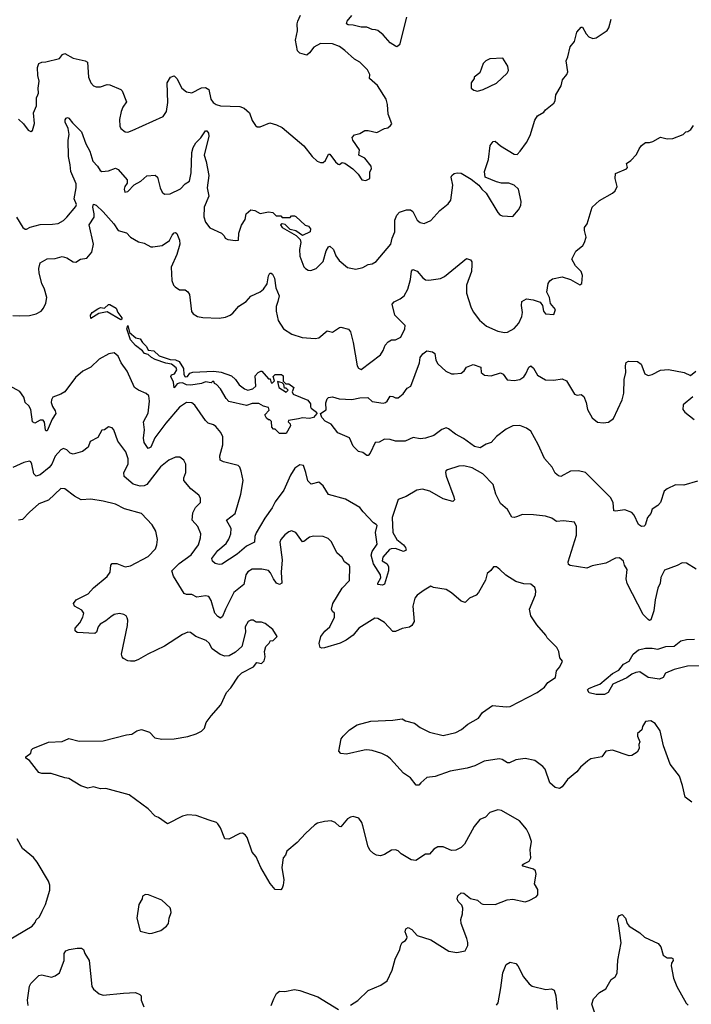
# Model space of a CAD drawing. Extents: x 2057697 to 2160550, y 827490 to 1016834.
# Tile 233 of 256: x 2090514 to 2095431, y 908964 to 916166. Entities that reach past the tile are written whole.
import ezdxf

# ---------------------------------------------------------------- set-up
doc = ezdxf.new("R2010")
doc.units = 0

msp = doc.modelspace()

# ---------------------------------------------------------------- linework, layer by layer
at = {"layer": '0CON20XD'}
for points in [[(2092953.8, 915075), (2092992.5, 915035), (2093020, 914995), (2093049.3, 914990.7), (2093076.7, 915005), (2093077, 915053), (2093090, 915075), (2093086.2, 915095), (2093041.7, 915151.7), (2092997.5, 915175), (2093002.5, 915215), (2092952.5, 915285), (2092947.5, 915305), (2092965, 915322.5), (2093005, 915332.5), (2093040, 915355), (2093065, 915356), (2093128.3, 915341.7), (2093185, 915370), (2093210, 915375), (2093229.3, 915390.7), (2093237.5, 915405), (2093210.8, 915475), (2093205.8, 915545), (2093195.8, 915585), (2093134, 915685), (2093074.2, 915735), (2093077.1, 915765), (2093059.3, 915799.3), (2093005, 915854), (2092965, 915876), (2092895, 915941.4), (2092855, 915968.6), (2092805, 915988.5), (2092715, 915990.4), (2092666.7, 915965), (2092635, 915922.5), (2092615, 915906), (2092565, 915922), (2092547.3, 915937.3), (2092534.4, 916015), (2092548.6, 916085), (2092545.7, 916135), (2092550.8, 916155), (2092570.3, 916199.7)], [(2093345.8, 916185), (2093295, 915982.5), (2093275, 915966.7), (2093265, 915971.2), (2093225, 915997.1), (2093175.4, 916055.4), (2093135, 916086.2), (2093118.3, 916091.7), (2093095, 916094.4), (2093055, 916110.5), (2093015, 916110.5), (2092956.3, 916126.3), (2092918.7, 916128.7), (2092906, 916136), (2092910.8, 916155), (2092945, 916196.9)], [(2090490.5, 914720.5), (2090537.5, 914645), (2090555, 914632.5), (2090565, 914632.5), (2090591.2, 914648.8), (2090665, 914668.1), (2090755, 914669.2), (2090795, 914675.7), (2090833.6, 914696.4), (2090859.8, 914720.2), (2090925, 914798.8), (2090930, 914815), (2090913.5, 914855), (2090927.7, 914935), (2090926.9, 914965), (2090887.7, 915055), (2090884.1, 915105), (2090870.7, 915165), (2090870, 915285), (2090875.4, 915325), (2090869.6, 915369.6), (2090846.5, 915415), (2090847.2, 915432.8), (2090855, 915445.8), (2090865, 915450), (2090875, 915444.3), (2090900.5, 915410.5), (2090967.5, 915345), (2090997.6, 915257.6), (2091027.7, 915205), (2091050.2, 915130.2), (2091084.5, 915095), (2091102.2, 915062.2), (2091115.4, 915055.4), (2091165, 915060.8), (2091215, 915080), (2091235, 915070), (2091302, 914995), (2091300.5, 914969.5), (2091284, 914945), (2091278.8, 914925), (2091285, 914903.3), (2091305, 914910), (2091353, 914957), (2091401.2, 914985), (2091445, 915024), (2091505, 915028), (2091522, 915015), (2091542.9, 914935), (2091558, 914905), (2091575, 914890), (2091615, 914891.4), (2091691.9, 914928.1), (2091725.3, 914964.7), (2091758.1, 914985), (2091770, 915045), (2091773.8, 915195), (2091785, 915232), (2091804.6, 915265.4), (2091839.4, 915300.6), (2091875, 915352.5), (2091885, 915352.5), (2091895.5, 915335.5), (2091897.8, 915315), (2091863.5, 915175), (2091878.8, 915128.8), (2091898.7, 915025), (2091886.1, 914936.1), (2091899.5, 914875), (2091865.5, 914795), (2091861.1, 914725), (2091874.4, 914684.4), (2091905, 914642.5), (2091992.5, 914605), (2092011.2, 914585), (2092018, 914568), (2092038.8, 914558.8), (2092095, 914550), (2092115.9, 914554.1), (2092119.2, 914605), (2092138.1, 914661.9), (2092164.4, 914705), (2092173.1, 914746.9), (2092205.8, 914774.2), (2092235, 914770.8), (2092275, 914748.6), (2092335, 914760), (2092366.4, 914756.4), (2092391.7, 914731.7), (2092425, 914730), (2092435, 914720), (2092495, 914720), (2092505, 914730), (2092525, 914730), (2092536.4, 914726.4), (2092605, 914662.5), (2092627.5, 914655), (2092642.5, 914635), (2092640, 914615), (2092585, 914586.7), (2092535, 914621.2), (2092495, 914630), (2092457, 914667), (2092435, 914672.5), (2092422.5, 914665), (2092436.2, 914645), (2092537.6, 914587.6), (2092567.1, 914557.1), (2092572.5, 914535), (2092562.9, 914485), (2092565.7, 914435.7), (2092595, 914357.5), (2092606.7, 914345), (2092625, 914333.8), (2092645, 914332), (2092684.2, 914345.8), (2092735, 914396), (2092758.5, 914475), (2092775, 914503.8), (2092785, 914510), (2092812.5, 914485), (2092828.3, 914438.3), (2092852.5, 914405), (2092913.6, 914353.6), (2092975, 914341.2), (2093025, 914354), (2093064.2, 914375.8), (2093095, 914381.2), (2093124.1, 914395.9), (2093231.4, 914525), (2093241.1, 914568.9), (2093260.6, 914615), (2093260.3, 914699.7), (2093275, 914736.2), (2093295, 914757.5), (2093345, 914774.2), (2093375, 914776.2), (2093392.1, 914762.1), (2093425, 914698.8), (2093445, 914682), (2093475, 914674), (2093523, 914697), (2093590.5, 914769.5), (2093651.7, 914818.3), (2093670, 914845), (2093686, 914955), (2093673.8, 915015), (2093676.7, 915025), (2093695, 915041.2), (2093716.4, 915046.4), (2093745, 915043.3), (2093818.8, 914998.8), (2093874.2, 914954.2), (2093896.2, 914925), (2093927.9, 914897.9), (2094014.3, 914755), (2094028.3, 914738.3), (2094045, 914730), (2094125, 914726.7), (2094166.2, 914775), (2094182.3, 914807.7), (2094185.8, 914835), (2094166, 914925), (2094135, 914954.3), (2094095, 914968.9), (2094040.5, 914970.5), (2094005, 914978.8), (2093922.5, 915015), (2093917.5, 915055), (2093945.9, 915144.1), (2093957.5, 915245), (2093980, 915275), (2093995, 915276.7), (2094034.2, 915244.2), (2094135, 915182.5), (2094155, 915180), (2094177.5, 915205), (2094223.6, 915266.4), (2094251.7, 915318.3), (2094285, 915430), (2094305, 915462.5), (2094351.7, 915488.3), (2094364.3, 915505.7), (2094424.2, 915555.8), (2094435, 915572.5), (2094438.8, 915615), (2094477.7, 915682.3), (2094487.5, 915725), (2094520, 915765), (2094526.7, 915785), (2094514, 915865), (2094528, 915895), (2094543.1, 915966.9), (2094575.8, 916005), (2094593.3, 916075), (2094625, 916110), (2094635, 916110), (2094661.2, 916061.2), (2094681.2, 916041.2), (2094709.3, 916029.3), (2094735, 916033.3), (2094815, 916087.5), (2094826.7, 916105), (2094845, 916170)], [(2090505, 915437.5), (2090542.5, 915405), (2090575, 915357.5), (2090595, 915347.5), (2090607.5, 915355), (2090623, 915407), (2090616.2, 915485), (2090636, 915535), (2090638, 915595), (2090647.5, 915615), (2090652.9, 915627.1), (2090648.9, 915665), (2090657.3, 915715), (2090647.2, 915757.2), (2090644.5, 915815), (2090654, 915845), (2090675, 915855.8), (2090705, 915857.5), (2090805, 915881.2), (2090828.3, 915911.7), (2090845, 915918), (2090905, 915883.8), (2090994.2, 915864.2), (2091010, 915855), (2091018, 915745), (2091034, 915705), (2091055, 915681.2), (2091074.3, 915674.3), (2091105.6, 915674.4), (2091155, 915690.8), (2091175, 915689.2), (2091255, 915655.7), (2091265, 915646), (2091296.9, 915565), (2091269.2, 915525), (2091257.5, 915495), (2091245.9, 915435.9), (2091246.1, 915386.1), (2091255, 915370), (2091286.1, 915346.1), (2091305, 915344), (2091337.5, 915355), (2091565, 915458), (2091590, 915495), (2091599.7, 915560.3), (2091593.1, 915705), (2091618.8, 915745), (2091645, 915754), (2091664.2, 915735), (2091700.9, 915665), (2091735, 915637.7), (2091775, 915631.2), (2091845, 915666.5), (2091875, 915670), (2091899.2, 915655), (2091914.3, 915585), (2091931.1, 915561.1), (2091953.3, 915545), (2091985, 915536), (2092125, 915532), (2092157.8, 915517.8), (2092196.7, 915485), (2092215, 915427.5), (2092240.7, 915390.7), (2092253, 915383), (2092275, 915382.5), (2092345, 915412.5), (2092395, 915397.5), (2092435, 915377.5), (2092594, 915244), (2092654, 915165), (2092691.7, 915131.7), (2092715, 915122), (2092735, 915122), (2092754, 915135), (2092775, 915182.5), (2092785, 915182.5), (2092825, 915126.7), (2092845, 915110), (2092855, 915107.5), (2092875, 915120), (2092895, 915117.5), (2092953.8, 915075)], [(2093865, 915644), (2093907.5, 915655), (2094005, 915702.5), (2094082.5, 915775), (2094092.5, 915795), (2094087, 915827), (2094050, 915885), (2093955, 915878.8), (2093927.5, 915865), (2093907.5, 915845), (2093883.6, 915776.4), (2093840, 915745), (2093840, 915735), (2093820, 915705), (2093820, 915665), (2093839.3, 915649.3), (2093865, 915644)], [(2090465, 914001.1), (2090515, 913999.5), (2090585, 914003.3), (2090635.5, 914014.5), (2090670.8, 914035), (2090689.4, 914055), (2090705, 914093.3), (2090712.2, 914135), (2090696.8, 914195), (2090676.9, 914235), (2090657.3, 914312.7), (2090654.5, 914345.5), (2090665, 914386.2), (2090714.3, 914415.7), (2090775, 914418.6), (2090825, 914432.5), (2090860, 914425), (2090905, 914394), (2090925, 914391.2), (2090960, 914415), (2091005, 914422), (2091042.9, 914465), (2091053.5, 914525), (2091023.6, 914665), (2091058.5, 914721.5), (2091060.4, 914745), (2091049.6, 914795), (2091055, 914816.2), (2091075, 914808.1), (2091125, 914759.6), (2091203.3, 914673.3), (2091235, 914624.3), (2091295, 914605.8), (2091325, 914574.2), (2091385, 914541.4), (2091425, 914530.6), (2091475, 914503.8), (2091490, 914505), (2091557, 914513), (2091610, 914550), (2091629.5, 914590.5), (2091645, 914607.5), (2091655, 914610), (2091665, 914602.5), (2091685, 914552.5), (2091687.5, 914525), (2091665, 914447.5), (2091622.5, 914355), (2091628.8, 914258.8), (2091640, 914225), (2091651.3, 914211.3), (2091685, 914190.8), (2091725, 914190), (2091746.2, 914175), (2091756, 914155), (2091772.3, 914032.3), (2091783.3, 914015), (2091815, 913996), (2091855, 913988), (2091975, 913982), (2092021.2, 913988.8), (2092055, 914003.8), (2092075, 914018), (2092119.1, 914070.9), (2092172.2, 914105), (2092205.3, 914144.7), (2092274.7, 914175.3), (2092299.4, 914195), (2092325.4, 914234.6), (2092335, 914292.5), (2092345, 914312.5), (2092355, 914312.5), (2092365, 914303.3), (2092378.5, 914275), (2092388.5, 914205), (2092413.1, 914145), (2092403.3, 914105), (2092392.6, 914067.4), (2092391.4, 914035), (2092405.8, 913965), (2092445.6, 913905.6), (2092506.3, 913866.3), (2092581.7, 913841.7), (2092676.3, 913833.7), (2092705, 913839.5), (2092765, 913890), (2092805, 913880), (2092855, 913914.2), (2092865.9, 913915.9), (2092922.3, 913902.3), (2092935, 913882.5), (2092954.5, 913805), (2092985.8, 913635), (2092995, 913616.2), (2093015, 913608), (2093156.2, 913713.8), (2093175.6, 913745), (2093188.8, 913785), (2093211.2, 913808.8), (2093235, 913823.3), (2093266.1, 913823.9), (2093305, 913842.5), (2093333.8, 913905), (2093335, 913930), (2093261.2, 914005), (2093241.4, 914085), (2093255, 914102), (2093300, 914125), (2093327.5, 914145), (2093355.3, 914194.7), (2093376.1, 914265), (2093383.4, 914326.6), (2093392.5, 914337.5), (2093425, 914327.1), (2093465, 914278), (2093485, 914262.5), (2093510.5, 914259.5), (2093595, 914272), (2093623, 914287), (2093785, 914420), (2093815, 914410), (2093824, 914395), (2093824.2, 914375), (2093820.6, 914325), (2093785.5, 914225), (2093784.5, 914165), (2093815.6, 914065), (2093835, 914030), (2093879.1, 913969.1), (2093931.2, 913925), (2094015, 913886.7), (2094063.2, 913876.8), (2094085, 913879.4), (2094135, 913907.5), (2094168.6, 913945), (2094189.4, 913995), (2094195.6, 914025), (2094187.5, 914075), (2094190, 914105), (2094223.6, 914123.6), (2094273.9, 914116.1), (2094325, 914100), (2094341.2, 914075), (2094348.8, 914035), (2094363.3, 914015), (2094425, 914010), (2094437.5, 914045), (2094400.5, 914090.5), (2094393.3, 914135), (2094372.3, 914172.3), (2094383.8, 914235), (2094395, 914256.7), (2094415, 914271.2), (2094485, 914284), (2094545.7, 914265.7), (2094615, 914227.5), (2094630, 914235), (2094633.3, 914295), (2094623.3, 914325), (2094583.3, 914365), (2094556.7, 914415), (2094585, 914472.5), (2094635.9, 914514.1), (2094650, 914535), (2094661.2, 914575), (2094648.8, 914625), (2094650, 914645), (2094667.3, 914672.7), (2094703.8, 914795), (2094757.7, 914842.3), (2094853.6, 914896.4), (2094872.5, 914915), (2094887.5, 914945), (2094872.5, 915005), (2094875, 915040), (2094957.5, 915075), (2094962.5, 915085), (2094957.5, 915115), (2094987.5, 915135), (2095029.5, 915180.5), (2095049.2, 915220.8), (2095065, 915246.7), (2095095, 915267.5), (2095125, 915267.5), (2095150, 915275), (2095205, 915306.7), (2095255, 915293.3), (2095295, 915297.5), (2095370, 915325), (2095390, 915345), (2095405, 915347.5), (2095426.4, 915363.6), (2095447, 915393)], [(2091255, 913970), (2091155, 914028), (2091093.4, 914016.6), (2091035, 913980), (2091031.4, 914005), (2091044, 914025), (2091085, 914051.9), (2091105, 914060), (2091135, 914056), (2091165, 914082), (2091175, 914082.5), (2091219.4, 914055), (2091233.3, 914023.3), (2091261.2, 913985), (2091262.5, 913975), (2091255, 913970)], [(2092465, 913140), (2092415, 913140), (2092385, 913170), (2092371.7, 913171.7), (2092360, 913185), (2092357, 913227), (2092345, 913240), (2092335, 913240), (2092320.7, 913250.7), (2092307.5, 913275), (2092339.5, 913310.5), (2092335, 913330), (2092298.3, 913338.3), (2092265, 913358), (2092215, 913358.9), (2092175, 913343.8), (2092045, 913374.3), (2092025, 913394.2), (2091985, 913466.7), (2091955, 913497.5), (2091940, 913505), (2091935, 913520), (2091925, 913520), (2091915, 913510), (2091875, 913516.7), (2091845.6, 913504.4), (2091767.3, 913492.7), (2091735, 913495.6), (2091705, 913509.2), (2091682.2, 913507.8), (2091667.9, 913502.1), (2091643.9, 913473.9), (2091640, 913515), (2091620, 913555), (2091625, 913567.5), (2091647.5, 913575), (2091663.3, 913605), (2091658.8, 913618.8), (2091625, 913646.7), (2091585, 913652.9), (2091505, 913681.5), (2091478, 913695), (2091455, 913717.5), (2091427.5, 913725), (2091413.9, 913743.9), (2091362.2, 913782.2), (2091325.7, 913825), (2091297.5, 913905), (2091305, 913930), (2091318.8, 913878.8), (2091365, 913840), (2091395, 913832.5), (2091412, 913805), (2091442.5, 913775), (2091455, 913747.5), (2091495, 913744.2), (2091535, 913707.1), (2091615, 913681.2), (2091655, 913678), (2091681.2, 913665), (2091713.8, 913613.8), (2091715, 913570), (2091725, 913553.8), (2091742.5, 913555), (2091760.7, 913579.3), (2091782.5, 913587.5), (2091935, 913595.5), (2091988.3, 913588.3), (2092065, 913560), (2092094.4, 913534.4), (2092121.2, 913495), (2092160, 913465), (2092185, 913456.7), (2092220, 913465), (2092242.5, 913485), (2092238.3, 913561.7), (2092260, 913585), (2092280, 913595), (2092287.5, 913595), (2092335, 913540), (2092348.3, 913538.3), (2092355, 913510), (2092365, 913510), (2092380, 913525), (2092370, 913555), (2092385, 913570), (2092431.7, 913571.7), (2092441.7, 913561.7), (2092441.7, 913521.7), (2092462.5, 913502.5), (2092485, 913502.5), (2092520, 913475), (2092510, 913445), (2092517, 913427), (2092622.3, 913382.3), (2092643.8, 913355), (2092642.5, 913335), (2092648.6, 913325), (2092686.7, 913295), (2092688.9, 913285), (2092665, 913255.4), (2092635, 913249.1), (2092585, 913254.4), (2092555, 913247.5), (2092482.5, 913235), (2092480, 913225), (2092495, 913210), (2092496.7, 913195), (2092465, 913140)], [(2095475, 912790.8), (2095375, 912761.2), (2095315.4, 912764.6), (2095254, 912735), (2095232.7, 912717.3), (2095204.2, 912635), (2095186.4, 912613.6), (2095144.2, 912585), (2095134.3, 912555), (2095110.8, 912525), (2095092.3, 912467.7), (2095085, 912461.2), (2095065, 912460), (2095044.6, 912474.6), (2095012.4, 912542.4), (2094995, 912560.5), (2094945, 912580), (2094875, 912570.9), (2094864.6, 912574.6), (2094857.6, 912635), (2094840.1, 912670.1), (2094657.1, 912855), (2094604.6, 912865.4), (2094545.5, 912864.5), (2094475, 912825.8), (2094458.8, 912828.8), (2094435, 912850), (2094412.1, 912892.1), (2094355, 912956), (2094309.1, 913059.1), (2094256.9, 913155), (2094225, 913179.1), (2094175, 913196.4), (2094125, 913194.5), (2094075, 913171.1), (2094003.6, 913116.4), (2093965, 913073.8), (2093929.3, 913060.7), (2093885, 913033.3), (2093842.5, 913045), (2093763.2, 913103.2), (2093704, 913135), (2093653.2, 913173.2), (2093635, 913179.4), (2093605, 913168.8), (2093545, 913124.7), (2093484.5, 913104.5), (2093445, 913100.8), (2093395, 913110), (2093335, 913083.3), (2093266.4, 913083.6), (2093226.4, 913096.4), (2093185, 913097.5), (2093145, 913076.7), (2093117.5, 913072.5), (2093080, 912995), (2093065, 912977.5), (2093055, 912977.5), (2093025, 913000), (2092995, 913007.5), (2092955, 913047.5), (2092927.7, 913107.7), (2092844.2, 913144.2), (2092795, 913206.7), (2092749.7, 913229.7), (2092725.3, 913255), (2092717.1, 913285), (2092756.8, 913313.2), (2092755.8, 913364.2), (2092765, 913392.5), (2092775, 913402.5), (2092805, 913406.7), (2092851.7, 913391.7), (2092945, 913388), (2093005, 913400.8), (2093063, 913403), (2093095, 913372), (2093175, 913361.2), (2093192.5, 913365), (2093203.8, 913375), (2093225, 913412.5), (2093245, 913410), (2093265, 913398.8), (2093285, 913398.8), (2093321.7, 913428.3), (2093350.5, 913469.5), (2093376.7, 913485), (2093440.8, 913655), (2093445.8, 913695), (2093465, 913722), (2093495, 913743.3), (2093535, 913737.5), (2093552.5, 913725), (2093561.2, 913675), (2093575, 913647.5), (2093634.1, 913594.1), (2093675, 913576), (2093695, 913575.7), (2093745, 913580.8), (2093767.5, 913597.5), (2093786.2, 913625), (2093835, 913644), (2093890, 913625), (2093893.3, 913585), (2093916.1, 913566.1), (2093965, 913560), (2094035, 913582), (2094052.7, 913572.7), (2094082.1, 913532.1), (2094135, 913527.5), (2094175, 913534.4), (2094205, 913554.4), (2094220.6, 913575), (2094241.2, 913625), (2094255, 913633.3), (2094275, 913616.7), (2094305.4, 913565.4), (2094362.4, 913532.4), (2094425, 913528), (2094485, 913540), (2094517.5, 913525), (2094575, 913427.5), (2094595, 913420), (2094625, 913423.3), (2094645, 913410), (2094661.2, 913365), (2094670, 913315), (2094705, 913252.5), (2094745, 913222.5), (2094785, 913217.5), (2094825, 913222.5), (2094861.7, 913248.3), (2094925, 913386.2), (2094936.5, 913435), (2094940, 913535), (2094952.1, 913585), (2094949.4, 913635), (2094955, 913658.8), (2094970.8, 913669.2), (2095035.8, 913665), (2095062.5, 913645), (2095090, 913575), (2095115, 913563.3), (2095145, 913569.5), (2095205, 913601.5), (2095265, 913606.8), (2095377.5, 913585), (2095425, 913563.8), (2095465, 913593.8)], [(2095465.6, 912145.6), (2095395, 912191.2), (2095365, 912193.3), (2095327.3, 912172.7), (2095235, 912138.8), (2095208.8, 912085), (2095203.8, 912045), (2095185, 912007.5), (2095166.7, 911923.3), (2095157.4, 911842.6), (2095135, 911776.2), (2095125, 911772.5), (2095115, 911778), (2095077.5, 911815), (2094962.1, 912042.1), (2094954.4, 912075), (2094960, 912145), (2094940.6, 912175), (2094933.8, 912205), (2094905, 912228.8), (2094875, 912227.5), (2094805, 912190), (2094705, 912170.8), (2094665, 912153.8), (2094545, 912173.2), (2094531.1, 912181.1), (2094528.8, 912201.2), (2094590.6, 912395), (2094589.4, 912459.4), (2094575, 912490), (2094495, 912501.2), (2094445, 912495.7), (2094408.8, 912518.8), (2094364, 912534), (2094275, 912544.6), (2094195, 912546.2), (2094150.3, 912529.7), (2094134.4, 912524.4), (2094117.3, 912527.3), (2094085, 912583.8), (2094035, 912626.2), (2094000, 912695), (2093980.5, 912765), (2093905, 912843.5), (2093827.4, 912887.4), (2093765, 912901.9), (2093729.1, 912900.9), (2093645, 912873.3), (2093634.2, 912865.8), (2093631.2, 912855), (2093635, 912827.5), (2093692, 912675), (2093696, 912655), (2093685, 912641.2), (2093615, 912662), (2093516.8, 912716.8), (2093462.3, 912732.3), (2093422.5, 912725), (2093342.4, 912677.6), (2093283.8, 912656.2), (2093241.1, 912525), (2093246.1, 912415), (2093275, 912364), (2093324.3, 912325), (2093338, 912305), (2093342.5, 912285), (2093325, 912276.2), (2093265, 912297.3), (2093233.8, 912296.2), (2093220.2, 912289.8), (2093173.3, 912235), (2093168.3, 912208.3), (2093205.4, 912185), (2093214.6, 912165), (2093215.2, 912134.8), (2093185, 912038), (2093169.3, 912030.7), (2093136.7, 912035), (2093135.7, 912045), (2093157.1, 912082.9), (2093155.5, 912105), (2093104.7, 912185), (2093088.3, 912248.3), (2093095, 912277.1), (2093130.7, 912329.3), (2093118.4, 912415), (2093130, 912465), (2093124.5, 912474.5), (2093105, 912486.9), (2093027.5, 912565), (2093005, 912597.5), (2092898.1, 912658.1), (2092775, 912694), (2092735, 912757.5), (2092705, 912783.3), (2092648.3, 912768.3), (2092622.5, 912792.5), (2092609.6, 912855), (2092591.2, 912905), (2092565, 912909.2), (2092527.5, 912885), (2092495.6, 912835), (2092448.9, 912725), (2092385, 912638.6), (2092363.6, 912595), (2092309, 912521), (2092245, 912411.9), (2092234.6, 912385), (2092232.5, 912345), (2092175, 912315.4), (2092105, 912257.7), (2091995, 912184.2), (2091975, 912180), (2091945, 912188.6), (2091925.6, 912205.6), (2091920.6, 912225), (2091965, 912284.3), (2092026.4, 912335), (2092045, 912365.8), (2092058.7, 912405), (2092062.3, 912445), (2092028.6, 912505), (2092090.6, 912555), (2092111.1, 912618.9), (2092133.8, 912695), (2092148.9, 912795), (2092135, 912862.5), (2092125, 912892.5), (2092114.2, 912904.2), (2092005, 912930.8), (2091980.8, 912945), (2091979.4, 912975), (2092000.6, 913055), (2092000.8, 913115), (2091985.4, 913145.4), (2091949.8, 913189.8), (2091932.6, 913202.6), (2091895, 913215.7), (2091873.7, 913233.7), (2091795.4, 913345.4), (2091775, 913364.2), (2091735, 913365.6), (2091685, 913331.1), (2091585, 913214.4), (2091503.8, 913106.2), (2091475, 913040), (2091455, 913028.6), (2091425.6, 913074.4), (2091419.4, 913105), (2091428.8, 913165), (2091420.9, 913225), (2091455, 913286.7), (2091465.6, 913375.6), (2091458.8, 913415), (2091441.2, 913431.2), (2091383.3, 913455), (2091355.7, 913475.7), (2091300.6, 913595), (2091256.7, 913655), (2091234.4, 913705), (2091205, 913729.4), (2091167.4, 913722.6), (2091095, 913682.9), (2091034.2, 913625), (2090976.2, 913593.8), (2090922, 913548), (2090845, 913444.3), (2090815, 913425.8), (2090755.8, 913404.2), (2090745.8, 913385), (2090745.6, 913365), (2090755, 913336), (2090774.5, 913305), (2090777.9, 913285), (2090751.8, 913245), (2090715, 913158), (2090705, 913158.8), (2090701.9, 913165), (2090695, 913222.5), (2090685, 913235.6), (2090665, 913237.8), (2090625, 913214.4), (2090607.1, 913225), (2090596.3, 913315), (2090581.7, 913341.7), (2090555.4, 913365.4), (2090551.3, 913378.7)], [(2092465, 913442.5), (2092480, 913455), (2092465, 913470), (2092451.7, 913471.7), (2092448.3, 913498.3), (2092435, 913510), (2092401.7, 913518.3), (2092410, 913475), (2092465, 913442.5)], [(2090551.3, 913378.7), (2090544.5, 913405), (2090515, 913446.9), (2090438.3, 913488.3)], [(2095442.9, 913407.1), (2095370.7, 913349.3), (2095369.4, 913315), (2095384.4, 913295), (2095450.9, 913240.8)], [(2095035, 910807.5), (2094995, 910783.3), (2094975, 910782.5), (2094855, 910823.8), (2094805, 910816.7), (2094776.1, 910773.9), (2094695, 910758.8), (2094673.3, 910745), (2094620.3, 910699.7), (2094593.8, 910665), (2094525, 910608), (2094485, 910556), (2094465, 910543.8), (2094435, 910550), (2094396.2, 910585), (2094361.2, 910685), (2094345, 910703.8), (2094285, 910746.2), (2094215, 910762), (2094145, 910752), (2094100.3, 910729.7), (2094085, 910730.6), (2094045.4, 910755.4), (2094025, 910758.5), (2093915, 910742.5), (2093845, 910707.5), (2093789.1, 910690.9), (2093665, 910670), (2093555, 910630), (2093495, 910624), (2093451.2, 910585), (2093435, 910566.7), (2093416.4, 910566.4), (2093375, 910621.2), (2093324.5, 910654.5), (2093229.4, 910759.4), (2093205, 910780), (2093165, 910798.6), (2093095, 910820), (2093055, 910824.2), (2093035, 910824), (2092907.5, 910792.5), (2092865, 910798.8), (2092851.6, 910815), (2092868, 910905), (2092881.2, 910925), (2092928.3, 910971.7), (2092985, 911008), (2093085, 911034), (2093245, 911042), (2093315, 911053.3), (2093338.3, 911038.3), (2093405, 911021.2), (2093445, 910988), (2093513.8, 910953.8), (2093615, 910931.2), (2093707, 910953), (2093748.8, 910975), (2093795, 911013.8), (2093872.9, 911057.1), (2093902.3, 911097.7), (2093975, 911148.8), (2094075, 911139.5), (2094105, 911142.5), (2094303.1, 911245), (2094356.1, 911283.9), (2094381.2, 911318.8), (2094435.8, 911355), (2094445, 911403.3), (2094468.3, 911431.7), (2094487.5, 911475), (2094468.3, 911498.3), (2094460, 911545), (2094446.7, 911575), (2094375.8, 911645), (2094365.7, 911665), (2094299.3, 911739.3), (2094255.7, 911805.7), (2094245.8, 911855), (2094290.3, 911959.7), (2094292.5, 911985), (2094285, 912012.5), (2094256.4, 912036.4), (2094205, 912040), (2094145, 912056.2), (2094073.2, 912103.2), (2094030, 912145), (2094005, 912163.3), (2093982.5, 912165), (2093963.9, 912136.1), (2093936.2, 912115), (2093923.6, 912066.4), (2093872, 911975), (2093855, 911956.2), (2093805.9, 911934.1), (2093775, 911903.3), (2093745, 911913.3), (2093674.1, 911974.1), (2093635, 911998.8), (2093543.9, 912013.9), (2093525, 912022.5), (2093475.9, 911994.1), (2093425, 911956.7), (2093406.7, 911935), (2093392, 911875), (2093402, 911765), (2093386, 911734), (2093367.3, 911722.7), (2093315, 911714), (2093265, 911691.2), (2093245, 911690), (2093185.8, 911755.8), (2093135, 911786.7), (2093115, 911788.8), (2092997.5, 911715), (2092954.2, 911665), (2092905, 911626.9), (2092860, 911605), (2092745, 911571.1), (2092725, 911568.6), (2092714.4, 911575), (2092707, 911603), (2092719.2, 911655), (2092747.8, 911692.2), (2092784.5, 911725.5), (2092817.8, 911795), (2092818, 911825), (2092805, 911836.7), (2092797.5, 911855), (2092805.8, 911895), (2092875, 912006.7), (2092928, 912065), (2092931.2, 912165), (2092926.2, 912175), (2092890.7, 912200.7), (2092875, 912232.5), (2092835.9, 912265.9), (2092795.7, 912345.7), (2092772.1, 912372.1), (2092735, 912385.6), (2092665, 912388.6), (2092635, 912380.8), (2092595, 912349.2), (2092585, 912347.5), (2092535, 912414), (2092505, 912426), (2092485, 912420), (2092455, 912398.8), (2092426.2, 912365), (2092418, 912345), (2092435.9, 912215), (2092427.5, 912125), (2092433.3, 912045), (2092415.4, 912034.6), (2092395, 912044.6), (2092371.4, 912075), (2092350.7, 912120.7), (2092335.9, 912135.9), (2092286.8, 912146.8), (2092215, 912148), (2092183.8, 912126.2), (2092169.4, 912105), (2092154.4, 912035), (2092081.8, 911975), (2092020.4, 911855), (2091999.8, 911800.2), (2091985, 911787.5), (2091965, 911799.4), (2091942.9, 911825), (2091917, 911917), (2091897.8, 911947.8), (2091875, 911952.7), (2091811.2, 911941.2), (2091775, 911961.1), (2091735, 911961.6), (2091718.8, 911968.8), (2091639, 912095), (2091629.1, 912135), (2091682.1, 912187.9), (2091769.5, 912250.5), (2091822.5, 912325), (2091838.5, 912375), (2091840, 912405), (2091818.6, 912458.6), (2091777.5, 912505), (2091782.2, 912557.8), (2091801.3, 912598.7), (2091837.5, 912635), (2091837.1, 912665), (2091825, 912688), (2091766, 912735), (2091716, 912795), (2091715.8, 912815), (2091729.4, 912855), (2091730.8, 912915), (2091716, 912945), (2091687.5, 912965), (2091655, 912966.2), (2091606.2, 912945), (2091545, 912894.4), (2091445, 912765.6), (2091425, 912755.6), (2091395, 912752.7), (2091345, 912768.2), (2091280, 912825), (2091276.9, 912855), (2091308.1, 912915), (2091308.9, 912955), (2091290.8, 913005), (2091232.1, 913082.1), (2091203.3, 913165), (2091191.2, 913181.2), (2091165, 913186.7), (2091135, 913166.7), (2091115, 913162.5), (2091085, 913108.8), (2091030.5, 913079.5), (2091015, 913040), (2090975, 913006.7), (2090905, 912988), (2090883.8, 912995), (2090859.2, 913019.2), (2090835, 913028.8), (2090815, 913018.8), (2090775, 912974.2), (2090748.5, 912915), (2090730.1, 912889.9), (2090665, 912836.7), (2090635, 912827.5), (2090618.6, 912845), (2090602.2, 912915), (2090595, 912931.2), (2090585, 912937.5), (2090545, 912927.1), (2090465, 912890)], [(2092311.7, 911748.3), (2092285, 911758.8), (2092245, 911760), (2092223, 911773), (2092205, 911773.8), (2092186.7, 911765), (2092164.2, 911725), (2092166.7, 911685), (2092139.3, 911580.7), (2092095, 911540), (2092047, 911513), (2092015, 911510), (2091981.7, 911521.7), (2091924, 911565), (2091901.2, 911605), (2091880, 911625), (2091802.5, 911655), (2091765, 911683.3), (2091745, 911686.2), (2091705, 911670), (2091575, 911584.4), (2091451.2, 911525), (2091384.5, 911485.5), (2091355, 911474.4), (2091325.8, 911474.2), (2091305, 911477.5), (2091275, 911493.8), (2091264.4, 911504.4), (2091259.4, 911525), (2091304.5, 911735), (2091306.9, 911775), (2091301.7, 911791.7), (2091294.3, 911804.3), (2091275.6, 911815.6), (2091245, 911821.4), (2091205, 911814.3), (2091181.4, 911798.6), (2091145, 911768.1), (2091104.2, 911745), (2091089.2, 911725), (2091075.8, 911685), (2091065, 911676), (2090935, 911684.2), (2090920.8, 911695), (2090920, 911715), (2090954, 911755), (2090975.6, 911795), (2090982.5, 911825), (2090968, 911848), (2090916, 911875), (2090909.2, 911895), (2090928.3, 911921.7), (2091014.5, 911965.5), (2091055, 912010), (2091155, 912092.2), (2091175.9, 912124.1), (2091181.5, 912175), (2091191.2, 912188.8), (2091225, 912188.8), (2091285.7, 912164.3), (2091325, 912170.8), (2091455, 912240), (2091508, 912295), (2091519.2, 912325), (2091522.5, 912365), (2091511.4, 912425), (2091485, 912472), (2091405, 912552.9), (2091282, 912588), (2091215, 912621.9), (2091125, 912644.3), (2091035, 912658), (2090965, 912653.3), (2090915, 912680), (2090845, 912734.3), (2090815, 912736.5), (2090725, 912652.7), (2090655, 912624.4), (2090585, 912564.6), (2090535, 912510.6), (2090504.4, 912504.4)], [(2092935, 908956.7), (2092988.8, 908991.2), (2093065.9, 909064.1), (2093158.8, 909105), (2093204.3, 909135.7), (2093242, 909215), (2093262.9, 909295), (2093296.7, 909365), (2093305, 909397.5), (2093315, 909416.2), (2093338.8, 909431.2), (2093347.5, 909445), (2093350, 909455), (2093335.7, 909495), (2093340, 909515), (2093356.8, 909526.8), (2093385, 909512), (2093425, 909466.7), (2093525, 909436.2), (2093655, 909352), (2093715, 909342), (2093774.2, 909355.8), (2093793.8, 909395), (2093793.6, 909416.4), (2093788.6, 909445), (2093745.6, 909555), (2093744.3, 909585), (2093755.7, 909625), (2093757.1, 909667.1), (2093750.5, 909690.5), (2093723.8, 909715), (2093717.5, 909735), (2093721.7, 909758.3), (2093745, 909780), (2093765, 909777.5), (2093815, 909738.8), (2093865, 909726.2), (2093891.2, 909701.2), (2093905.8, 909695.8), (2093995, 909694.3), (2094081.7, 909728.3), (2094125, 909734), (2094214.3, 909714.3), (2094245, 909722.5), (2094295, 909750), (2094306.2, 909765), (2094306.7, 909805), (2094283.3, 909845), (2094295.9, 909915.9), (2094289.2, 909939.2), (2094275, 909952), (2094200, 909975), (2094192.5, 909985), (2094205, 909992.5), (2094245, 910010), (2094256.7, 910035), (2094250, 910095), (2094261.2, 910155), (2094243.8, 910205), (2094224.1, 910244.1), (2094173.3, 910305), (2094041.2, 910381.2), (2094014.3, 910385.7), (2093955, 910368), (2093925, 910333.8), (2093882.5, 910315), (2093840, 910265), (2093771.2, 910135), (2093745, 910111.2), (2093707.3, 910092.7), (2093675, 910090), (2093615, 910116), (2093575, 910116.2), (2093545, 910100), (2093515, 910063.3), (2093485, 910063.3), (2093413.9, 910016.1), (2093380.5, 910020.5), (2093305.9, 910065.9), (2093285, 910086.7), (2093265, 910093.3), (2093235, 910092.5), (2093185, 910058.8), (2093155, 910051.2), (2093125, 910053.8), (2093105, 910066), (2093078.7, 910088.7), (2093064.4, 910115), (2093025, 910270), (2093018.8, 910295), (2092997.5, 910325), (2092955, 910338), (2092935, 910333.8), (2092915, 910320), (2092865, 910261.2), (2092855, 910263.8), (2092824, 910295), (2092795, 910305.5), (2092745, 910301.8), (2092695, 910288.5), (2092675, 910276.9), (2092605.8, 910214.2), (2092545, 910146.7), (2092470, 910085), (2092460, 910055), (2092443.8, 910035), (2092433.3, 909965), (2092448.6, 909875), (2092443.9, 909836.1), (2092436.1, 909813.9), (2092425, 909802.5), (2092385, 909803.3), (2092348.3, 909848.3), (2092279.2, 909965), (2092245, 910043.8), (2092215, 910075.8), (2092178.5, 910185), (2092165, 910204.2), (2092145, 910215.8), (2092125.8, 910214.2), (2092045, 910171.2), (2092015, 910173.3), (2091984, 910255), (2091964.3, 910284.3), (2091954.2, 910294.2), (2091902.2, 910312.2), (2091805, 910345.7), (2091745, 910350.8), (2091705, 910340), (2091595, 910283.3), (2091530.7, 910330.7), (2091505, 910340), (2091455, 910393.3), (2091315, 910496.2), (2091145, 910543.8), (2091105, 910540), (2091055, 910553.8), (2091013.9, 910543.9), (2090962.3, 910562.3), (2090875, 910616.2), (2090845, 910620), (2090745, 910653.3), (2090675, 910651.2), (2090655, 910658.8), (2090585, 910747.5), (2090560, 910765), (2090560, 910775), (2090595, 910800), (2090600, 910825), (2090610, 910835), (2090725, 910881.2), (2090825, 910886.2), (2090875, 910908.8), (2090948.3, 910888.3), (2091125, 910892), (2091295, 910936), (2091335, 910941.2), (2091372.5, 910965), (2091405, 910973.8), (2091463.6, 910953.6), (2091504.1, 910914.1), (2091555, 910904), (2091645, 910906), (2091745, 910923.8), (2091805, 910942.5), (2091845, 910962.5), (2091867.5, 910985), (2091880, 911025), (2091916.2, 911075), (2091986.2, 911155), (2092028.8, 911245), (2092060.5, 911279.5), (2092116, 911365), (2092141.3, 911388.7), (2092225, 911432.5), (2092250, 911465), (2092285, 911457.5), (2092305, 911477.5), (2092311.2, 911505), (2092306.7, 911545), (2092315, 911580), (2092340, 911605), (2092350, 911625), (2092367, 911623), (2092400, 911655), (2092366.7, 911705), (2092311.7, 911748.3)], [(2095510.9, 911439.1), (2095403.1, 911436.9), (2095305, 911412.1), (2095241.2, 911385), (2095223.8, 911355), (2095196.8, 911343.2), (2095115, 911355.5), (2095055, 911395.6), (2095025, 911392.2), (2094995, 911379.6), (2094958.8, 911351.2), (2094855.4, 911304.6), (2094822.2, 911245), (2094795, 911231.2), (2094735, 911229.5), (2094683.1, 911243.1), (2094670, 911265), (2094680, 911275), (2094726.6, 911293.4), (2094760, 911305), (2094855, 911383.2), (2094900.9, 911409.1), (2094935, 911451.4), (2094975, 911474.2), (2095005.4, 911525), (2095045, 911555.8), (2095095, 911570), (2095145, 911570), (2095185, 911562.5), (2095245, 911580), (2095305, 911582.5), (2095355, 911622), (2095395, 911633.1), (2095455, 911635.6)], [(2095435, 910442.5), (2095385, 910480), (2095366.7, 910565), (2095343.6, 910633.6), (2095275, 910720), (2095226.2, 910855), (2095202, 910965), (2095165, 911018.8), (2095135, 911036.7), (2095095, 911032.5), (2095072.5, 910995), (2095068.3, 910971.7), (2095037.5, 910945), (2095036.7, 910925), (2095053.3, 910885), (2095047.5, 910865), (2095050, 910835), (2095035, 910807.5)], [(2090421.2, 909425), (2090605, 909536.2), (2090627.3, 909562.7), (2090635, 909582.5), (2090660, 909605), (2090677.5, 909645), (2090702, 909695), (2090735, 909800), (2090733.8, 909835), (2090723.9, 909863.9), (2090642, 910005), (2090615, 910038), (2090535, 910104.2), (2090495, 910174)], [(2091465, 909481.2), (2091485, 909483.8), (2091547.5, 909505), (2091590, 909535), (2091602.5, 909555), (2091607.5, 909595), (2091622.5, 909635), (2091621.7, 909651.7), (2091615, 909670), (2091555.5, 909725.5), (2091457.5, 909765), (2091433.9, 909766.1), (2091413.3, 909755), (2091410, 909735), (2091387.5, 909695), (2091371.2, 909595), (2091395, 909500), (2091465, 909481.2)], [(2094725, 908900), (2094702, 908965), (2094713.8, 909005), (2094759.5, 909050.5), (2094805, 909076.7), (2094845, 909146.7), (2094873.9, 909166.1), (2094887, 909193), (2094893, 909287), (2094917.9, 909415), (2094896.7, 909555), (2094891.2, 909585), (2094895, 909601.2), (2094905, 909614), (2094925, 909620), (2094950, 909595), (2094961.2, 909555), (2094975.6, 909535.6), (2095055, 909487.1), (2095089.2, 909455), (2095189.1, 909409.1), (2095207.5, 909385), (2095225, 909323.3), (2095255, 909304), (2095285, 909304), (2095295, 909298), (2095296.9, 909285), (2095285.5, 909264.5), (2095283.5, 909246.5), (2095300, 909155), (2095324.4, 909095), (2095392.6, 908972.6), (2095406.8, 908956.8)], [(2090575.8, 908955.8), (2090570.6, 908995), (2090585, 909096.7), (2090595, 909116), (2090655, 909175.8), (2090675, 909179.2), (2090747.3, 909162.7), (2090775, 909172), (2090805, 909194), (2090839.5, 909285), (2090840, 909335), (2090852.9, 909355), (2090876, 909365), (2090935.8, 909375.8), (2090967.5, 909375), (2090981.2, 909365), (2090991.2, 909335), (2091022.5, 909285), (2091042.9, 909095), (2091055.6, 909075.6), (2091095, 909040), (2091125, 909030.8), (2091273.3, 909046.7), (2091361.7, 909051.7), (2091392.5, 909035), (2091402.5, 909025), (2091403.3, 908995), (2091422.5, 908945)], [(2094005, 908956.7), (2094015.8, 908975), (2094035.6, 909085), (2094051.9, 909195), (2094075.8, 909254.2), (2094105, 909272), (2094145, 909262), (2094161.2, 909245), (2094202.5, 909165), (2094243, 909113), (2094265, 909096.2), (2094365, 909073.1), (2094407.7, 909077.7), (2094426.8, 909066.8), (2094439.2, 909025), (2094448.8, 908925)], [(2092355.8, 908955), (2092373.8, 909005), (2092395, 909042.5), (2092415, 909060), (2092455, 909058.8), (2092525, 909072), (2092565.8, 909065.8), (2092697.7, 909017.7), (2092847, 908927)]]:
    msp.add_lwpolyline(points, dxfattribs=at)

doc.saveas('drawing.dxf')
